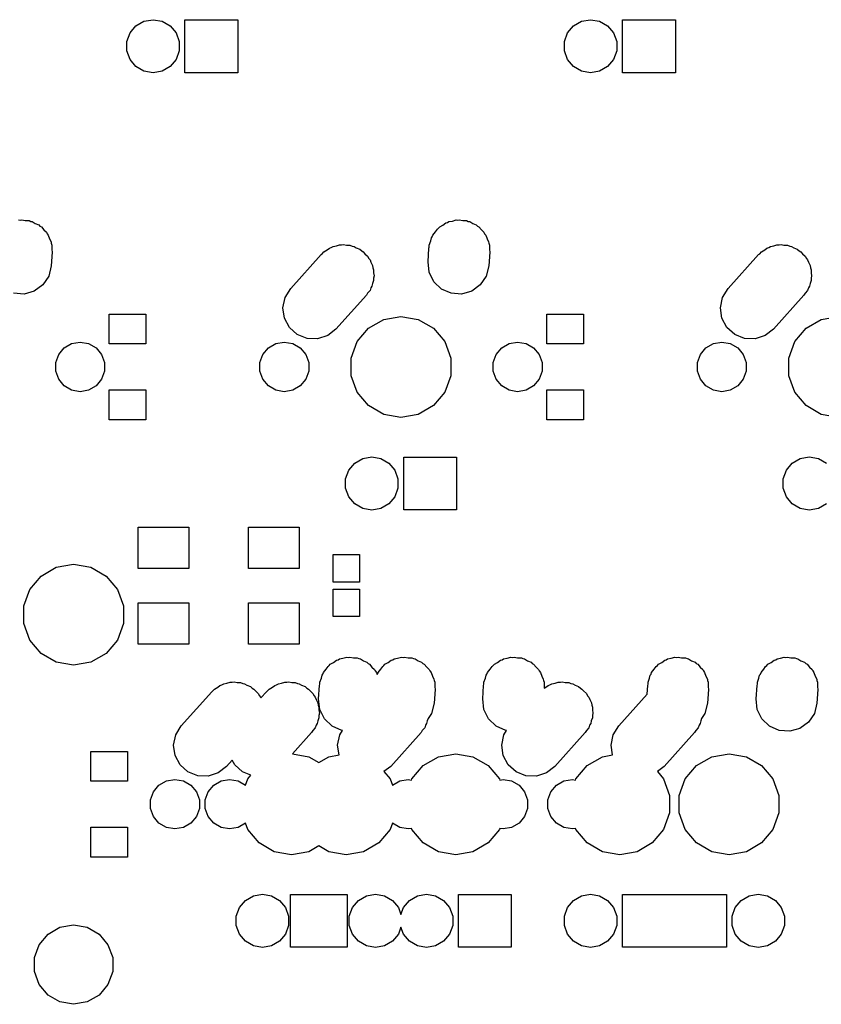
# Model space of a CAD drawing. Extents: x 50 to 349, y -142 to -48.
# Tile 11 of 22: x 160 to 195, y -142 to -99. Entities that reach past the tile are written whole.
import ezdxf

# ---------------------------------------------------------------- set-up
doc = ezdxf.new("R2010")
doc.units = 0
doc.header["$MEASUREMENT"] = 0
doc.layers.add('BLACK', color=7, linetype='CONTINUOUS')

msp = doc.modelspace()

# ---------------------------------------------------------------- linework, layer by layer
at = {"layer": 'Black'}
for p, q in [((164.416, -99.7515), (164.674, -99.4438)), ((164.674, -99.4438), (165.022, -99.2429)), ((165.022, -99.2429), (165.417, -99.1731)), ((165.417, -99.1731), (165.813, -99.2429)), ((165.813, -99.2429), (166.161, -99.4438)), ((166.161, -99.4438), (166.419, -99.7515)), ((166.805, -101.483), (166.805, -99.1775)), ((166.805, -99.1775), (169.11, -99.1775)), ((169.11, -99.1775), (169.11, -101.483)), ((183.466, -99.7515), (183.724, -99.4438)), ((183.724, -99.4438), (184.072, -99.2429)), ((184.072, -99.2429), (184.468, -99.1731)), ((184.468, -99.1731), (184.863, -99.2429)), ((184.863, -99.2429), (185.211, -99.4438)), ((185.211, -99.4438), (185.469, -99.7515)), ((185.855, -101.483), (185.855, -99.1775)), ((185.855, -99.1775), (188.16, -99.1775)), ((188.16, -99.1775), (188.16, -101.483)), ((164.278, -100.129), (164.416, -99.7515)), ((166.419, -99.7515), (166.557, -100.129)), ((183.328, -100.129), (183.466, -99.7515)), ((185.469, -99.7515), (185.607, -100.129)), ((164.278, -100.531), (164.278, -100.129)), ((166.557, -100.129), (166.557, -100.531)), ((183.328, -100.531), (183.328, -100.129)), ((185.607, -100.129), (185.607, -100.531)), ((164.416, -100.908), (164.278, -100.531)), ((166.557, -100.531), (166.419, -100.908)), ((183.466, -100.908), (183.328, -100.531)), ((185.607, -100.531), (185.469, -100.908)), ((164.674, -101.216), (164.416, -100.908)), ((165.022, -101.417), (164.674, -101.216)), ((166.161, -101.216), (165.813, -101.417)), ((166.419, -100.908), (166.161, -101.216)), ((183.724, -101.216), (183.466, -100.908)), ((184.072, -101.417), (183.724, -101.216)), ((185.211, -101.216), (184.863, -101.417)), ((185.469, -100.908), (185.211, -101.216)), ((165.417, -101.487), (165.022, -101.417)), ((165.813, -101.417), (165.417, -101.487)), ((169.11, -101.483), (166.805, -101.483)), ((184.468, -101.487), (184.072, -101.417)), ((184.863, -101.417), (184.468, -101.487)), ((188.16, -101.483), (185.855, -101.483)), ((159.563, -107.896), (159.638, -107.901)), ((159.638, -107.901), (159.702, -107.89)), ((159.702, -107.89), (159.851, -107.916)), ((159.851, -107.916), (160.022, -107.928)), ((160.022, -107.928), (160.091, -107.958)), ((160.091, -107.958), (160.157, -107.97)), ((160.157, -107.97), (160.291, -108.047)), ((160.291, -108.047), (160.443, -108.115)), ((178.04, -108.119), (178.171, -108.023)), ((178.171, -108.023), (178.239, -108.004)), ((178.239, -108.004), (178.298, -107.97)), ((178.298, -107.97), (178.449, -107.943)), ((178.449, -107.943), (178.613, -107.896)), ((178.613, -107.896), (178.688, -107.901)), ((178.688, -107.901), (178.752, -107.89)), ((178.752, -107.89), (178.901, -107.916)), ((178.901, -107.916), (179.072, -107.928)), ((179.072, -107.928), (179.141, -107.958)), ((179.141, -107.958), (179.207, -107.97)), ((179.207, -107.97), (179.341, -108.047)), ((179.341, -108.047), (179.493, -108.115)), ((160.443, -108.115), (160.495, -108.165)), ((160.495, -108.165), (160.557, -108.201)), ((160.557, -108.201), (160.663, -108.327)), ((160.663, -108.327), (160.774, -108.434)), ((160.774, -108.434), (160.804, -108.495)), ((160.804, -108.495), (160.854, -108.555)), ((177.601, -108.555), (177.716, -108.417)), ((177.716, -108.417), (177.799, -108.294)), ((177.799, -108.294), (177.851, -108.256)), ((177.851, -108.256), (177.898, -108.201)), ((177.898, -108.201), (178.04, -108.119)), ((179.493, -108.115), (179.545, -108.165)), ((179.545, -108.165), (179.607, -108.201)), ((179.607, -108.201), (179.713, -108.327)), ((179.713, -108.327), (179.824, -108.434)), ((179.824, -108.434), (179.854, -108.495)), ((179.854, -108.495), (179.904, -108.555)), ((160.854, -108.555), (160.916, -108.724)), ((160.916, -108.724), (160.976, -108.847)), ((160.976, -108.847), (160.983, -108.907)), ((160.983, -108.907), (161.012, -108.989)), ((177.443, -108.989), (177.511, -108.802)), ((177.511, -108.802), (177.542, -108.676)), ((177.542, -108.676), (177.574, -108.629)), ((177.574, -108.629), (177.601, -108.555)), ((179.904, -108.555), (179.966, -108.724)), ((179.966, -108.724), (180.026, -108.847)), ((180.026, -108.847), (180.033, -108.907)), ((180.033, -108.907), (180.062, -108.989)), ((161.025, -109.305), (160.984, -109.897)), ((161.012, -108.989), (161.012, -109.188)), ((161.012, -109.188), (161.025, -109.305)), ((172.732, -109.409), (172.786, -109.366)), ((172.786, -109.366), (172.858, -109.281)), ((172.858, -109.281), (172.998, -109.2)), ((172.998, -109.2), (173.094, -109.125)), ((173.094, -109.125), (173.173, -109.099)), ((173.173, -109.099), (173.258, -109.05)), ((173.258, -109.05), (173.398, -109.025)), ((173.398, -109.025), (173.532, -108.982)), ((173.532, -108.982), (173.628, -108.985)), ((173.628, -108.985), (173.713, -108.97)), ((173.713, -108.97), (173.836, -108.992)), ((173.836, -108.992), (173.992, -108.997)), ((173.992, -108.997), (174.09, -109.037)), ((174.09, -109.037), (174.167, -109.05)), ((174.167, -109.05), (174.267, -109.108)), ((174.267, -109.108), (174.419, -109.169)), ((174.419, -109.169), (174.502, -109.243)), ((174.502, -109.243), (174.567, -109.281)), ((174.567, -109.281), (174.639, -109.366)), ((174.639, -109.366), (174.761, -109.476)), ((177.39, -109.715), (177.431, -109.123)), ((177.431, -109.123), (177.443, -109.076)), ((177.443, -109.076), (177.443, -108.989)), ((180.075, -109.305), (180.034, -109.897)), ((180.062, -108.989), (180.062, -109.188)), ((180.062, -109.188), (180.075, -109.305)), ((191.782, -109.409), (191.836, -109.366)), ((191.836, -109.366), (191.908, -109.281)), ((191.908, -109.281), (192.048, -109.2)), ((192.048, -109.2), (192.144, -109.125)), ((192.144, -109.125), (192.223, -109.099)), ((192.223, -109.099), (192.308, -109.05)), ((192.308, -109.05), (192.448, -109.025)), ((192.448, -109.025), (192.582, -108.982)), ((192.582, -108.982), (192.678, -108.985)), ((192.678, -108.985), (192.762, -108.97)), ((192.762, -108.97), (192.886, -108.992)), ((192.886, -108.992), (193.042, -108.997)), ((193.042, -108.997), (193.14, -109.037)), ((193.14, -109.037), (193.217, -109.05)), ((193.217, -109.05), (193.317, -109.108)), ((193.317, -109.108), (193.469, -109.169)), ((193.469, -109.169), (193.552, -109.243)), ((193.552, -109.243), (193.617, -109.281)), ((193.617, -109.281), (193.689, -109.366)), ((193.689, -109.366), (193.811, -109.476)), ((171.41, -110.882), (172.732, -109.409)), ((174.761, -109.476), (174.814, -109.575)), ((174.814, -109.575), (174.864, -109.635)), ((174.864, -109.635), (174.904, -109.743)), ((174.904, -109.743), (174.978, -109.882)), ((177.439, -110.173), (177.39, -109.715)), ((190.46, -110.882), (191.782, -109.409)), ((193.811, -109.476), (193.864, -109.575)), ((193.864, -109.575), (193.914, -109.635)), ((193.914, -109.635), (193.954, -109.743)), ((193.954, -109.743), (194.028, -109.882)), ((160.984, -109.897), (160.873, -110.344)), ((174.978, -109.882), (174.993, -109.988)), ((174.993, -109.988), (175.022, -110.069)), ((175.022, -110.069), (175.022, -110.195)), ((175.022, -110.195), (175.043, -110.337)), ((177.641, -110.586), (177.439, -110.173)), ((180.034, -109.897), (179.923, -110.344)), ((194.028, -109.882), (194.043, -109.988)), ((194.043, -109.988), (194.072, -110.069)), ((194.072, -110.069), (194.072, -110.195)), ((194.072, -110.195), (194.093, -110.337)), ((160.873, -110.344), (160.616, -110.726)), ((175.022, -110.531), (174.974, -110.665)), ((175.043, -110.337), (175.022, -110.434)), ((175.022, -110.434), (175.022, -110.531)), ((177.972, -110.905), (177.641, -110.586)), ((179.923, -110.344), (179.666, -110.726)), ((194.072, -110.531), (194.024, -110.665)), ((194.093, -110.337), (194.072, -110.434)), ((194.072, -110.434), (194.072, -110.531)), ((159.802, -111.124), (159.343, -111.092)), ((160.244, -110.997), (159.802, -111.124)), ((160.616, -110.726), (160.244, -110.997)), ((171.167, -111.272), (171.41, -110.882)), ((174.76, -111.09), (174.705, -111.178)), ((174.864, -110.965), (174.76, -111.09)), ((174.902, -110.861), (174.864, -110.965)), ((174.948, -110.788), (174.902, -110.861)), ((174.974, -110.665), (174.948, -110.788)), ((178.393, -111.092), (177.972, -110.905)), ((178.852, -111.124), (178.393, -111.092)), ((179.294, -110.997), (178.852, -111.124)), ((179.666, -110.726), (179.294, -110.997)), ((190.217, -111.272), (190.46, -110.882)), ((193.81, -111.09), (193.755, -111.178)), ((193.914, -110.965), (193.81, -111.09)), ((193.952, -110.861), (193.914, -110.965)), ((193.998, -110.788), (193.952, -110.861)), ((194.024, -110.665), (193.998, -110.788)), ((171.072, -111.723), (171.167, -111.272)), ((174.705, -111.178), (173.383, -112.651)), ((190.122, -111.723), (190.217, -111.272)), ((193.755, -111.178), (192.433, -112.651)), ((171.137, -112.178), (171.072, -111.723)), ((190.187, -112.178), (190.122, -111.723)), ((163.506, -113.3), (163.506, -112)), ((163.506, -112), (165.106, -112)), ((165.106, -112), (165.106, -113.3)), ((171.354, -112.584), (171.137, -112.178)), ((174.797, -112.613), (175.459, -112.231)), ((175.459, -112.231), (176.213, -112.098)), ((176.213, -112.098), (176.966, -112.231)), ((176.966, -112.231), (177.628, -112.613)), ((182.556, -113.3), (182.556, -112)), ((182.556, -112), (184.156, -112)), ((184.156, -112), (184.156, -113.3)), ((190.404, -112.584), (190.187, -112.178)), ((193.847, -112.613), (194.509, -112.231)), ((194.509, -112.231), (195.262, -112.098)), ((171.696, -112.891), (171.354, -112.584)), ((173.383, -112.651), (173.021, -112.935)), ((174.305, -113.199), (174.797, -112.613)), ((177.628, -112.613), (178.12, -113.199)), ((190.746, -112.891), (190.404, -112.584)), ((192.433, -112.651), (192.071, -112.935)), ((193.355, -113.199), (193.847, -112.613)), ((161.873, -113.286), (162.243, -113.221)), ((162.243, -113.221), (162.612, -113.286)), ((170.763, -113.286), (171.132, -113.221)), ((171.132, -113.221), (171.502, -113.286)), ((172.123, -113.063), (171.696, -112.891)), ((172.583, -113.078), (172.123, -113.063)), ((173.021, -112.935), (172.583, -113.078)), ((174.044, -113.918), (174.305, -113.199)), ((178.12, -113.199), (178.381, -113.918)), ((180.923, -113.286), (181.292, -113.221)), ((181.292, -113.221), (181.662, -113.286)), ((189.813, -113.286), (190.183, -113.221)), ((190.183, -113.221), (190.552, -113.286)), ((191.173, -113.063), (190.746, -112.891)), ((191.633, -113.078), (191.173, -113.063)), ((192.071, -112.935), (191.633, -113.078)), ((193.094, -113.918), (193.355, -113.199)), ((161.308, -113.76), (161.549, -113.473)), ((161.549, -113.473), (161.873, -113.286)), ((162.612, -113.286), (162.936, -113.473)), ((162.936, -113.473), (163.177, -113.76)), ((165.106, -113.3), (163.506, -113.3)), ((170.198, -113.76), (170.439, -113.473)), ((170.439, -113.473), (170.763, -113.286)), ((171.502, -113.286), (171.826, -113.473)), ((171.826, -113.473), (172.067, -113.76)), ((180.358, -113.76), (180.599, -113.473)), ((180.599, -113.473), (180.923, -113.286)), ((181.662, -113.286), (181.986, -113.473)), ((181.986, -113.473), (182.227, -113.76)), ((184.156, -113.3), (182.556, -113.3)), ((189.248, -113.76), (189.489, -113.473)), ((189.489, -113.473), (189.813, -113.286)), ((190.552, -113.286), (190.876, -113.473)), ((190.876, -113.473), (191.117, -113.76)), ((161.18, -114.113), (161.308, -113.76)), ((163.177, -113.76), (163.305, -114.113)), ((170.07, -114.113), (170.198, -113.76)), ((172.067, -113.76), (172.195, -114.113)), ((174.044, -114.682), (174.044, -113.918)), ((178.381, -113.918), (178.381, -114.682)), ((180.23, -114.113), (180.358, -113.76)), ((182.227, -113.76), (182.355, -114.113)), ((189.12, -114.113), (189.248, -113.76)), ((191.117, -113.76), (191.245, -114.113)), ((193.094, -114.682), (193.094, -113.918)), ((161.18, -114.487), (161.18, -114.113)), ((161.308, -114.84), (161.18, -114.487)), ((163.305, -114.487), (163.177, -114.84)), ((163.305, -114.113), (163.305, -114.487)), ((170.07, -114.487), (170.07, -114.113)), ((170.198, -114.84), (170.07, -114.487)), ((172.195, -114.487), (172.067, -114.84)), ((172.195, -114.113), (172.195, -114.487)), ((180.23, -114.487), (180.23, -114.113)), ((180.358, -114.84), (180.23, -114.487)), ((182.355, -114.487), (182.227, -114.84)), ((182.355, -114.113), (182.355, -114.487)), ((189.12, -114.487), (189.12, -114.113)), ((189.248, -114.84), (189.12, -114.487)), ((191.245, -114.487), (191.117, -114.84)), ((191.245, -114.113), (191.245, -114.487)), ((161.549, -115.127), (161.308, -114.84)), ((163.177, -114.84), (162.936, -115.127)), ((170.439, -115.127), (170.198, -114.84)), ((172.067, -114.84), (171.826, -115.127)), ((174.305, -115.401), (174.044, -114.682)), ((178.381, -114.682), (178.12, -115.401)), ((180.599, -115.127), (180.358, -114.84)), ((182.227, -114.84), (181.986, -115.127)), ((189.489, -115.127), (189.248, -114.84)), ((191.117, -114.84), (190.876, -115.127)), ((193.355, -115.401), (193.094, -114.682)), ((161.873, -115.314), (161.549, -115.127)), ((162.243, -115.379), (161.873, -115.314)), ((162.612, -115.314), (162.243, -115.379)), ((162.936, -115.127), (162.612, -115.314)), ((163.506, -116.6), (163.506, -115.3)), ((163.506, -115.3), (165.106, -115.3)), ((165.106, -115.3), (165.106, -116.6)), ((170.763, -115.314), (170.439, -115.127)), ((171.132, -115.379), (170.763, -115.314)), ((171.502, -115.314), (171.132, -115.379)), ((171.826, -115.127), (171.502, -115.314)), ((180.923, -115.314), (180.599, -115.127)), ((181.292, -115.379), (180.923, -115.314)), ((181.662, -115.314), (181.292, -115.379)), ((181.986, -115.127), (181.662, -115.314)), ((182.556, -116.6), (182.556, -115.3)), ((182.556, -115.3), (184.156, -115.3)), ((184.156, -115.3), (184.156, -116.6)), ((189.813, -115.314), (189.489, -115.127)), ((190.183, -115.379), (189.813, -115.314)), ((190.552, -115.314), (190.183, -115.379)), ((190.876, -115.127), (190.552, -115.314)), ((174.797, -115.987), (174.305, -115.401)), ((178.12, -115.401), (177.628, -115.987)), ((193.847, -115.987), (193.355, -115.401)), ((175.459, -116.369), (174.797, -115.987)), ((177.628, -115.987), (176.966, -116.369)), ((194.509, -116.369), (193.847, -115.987)), ((165.106, -116.6), (163.506, -116.6)), ((176.213, -116.502), (175.459, -116.369)), ((176.966, -116.369), (176.213, -116.502)), ((184.156, -116.6), (182.556, -116.6)), ((195.262, -116.502), (194.509, -116.369)), ((174.199, -118.494), (174.547, -118.293)), ((174.547, -118.293), (174.942, -118.223)), ((174.942, -118.223), (175.338, -118.293)), ((175.338, -118.293), (175.686, -118.494)), ((176.33, -120.532), (176.33, -118.227)), ((176.33, -118.227), (178.635, -118.227)), ((178.635, -118.227), (178.635, -120.532)), ((193.249, -118.494), (193.597, -118.293)), ((193.597, -118.293), (193.992, -118.223)), ((193.992, -118.223), (194.388, -118.293)), ((194.388, -118.293), (194.736, -118.494)), ((173.803, -119.179), (173.941, -118.802)), ((173.941, -118.802), (174.199, -118.494)), ((175.686, -118.494), (175.944, -118.802)), ((175.944, -118.802), (176.082, -119.179)), ((192.853, -119.179), (192.991, -118.802)), ((192.991, -118.802), (193.249, -118.494)), ((173.803, -119.581), (173.803, -119.179)), ((176.082, -119.179), (176.082, -119.581)), ((192.853, -119.581), (192.853, -119.179)), ((173.941, -119.958), (173.803, -119.581)), ((176.082, -119.581), (175.944, -119.958)), ((192.991, -119.958), (192.853, -119.581)), ((174.199, -120.266), (173.941, -119.958)), ((175.944, -119.958), (175.686, -120.266)), ((193.249, -120.266), (192.991, -119.958)), ((174.547, -120.467), (174.199, -120.266)), ((174.942, -120.537), (174.547, -120.467)), ((175.338, -120.467), (174.942, -120.537)), ((175.686, -120.266), (175.338, -120.467)), ((193.597, -120.467), (193.249, -120.266)), ((193.992, -120.537), (193.597, -120.467)), ((194.388, -120.467), (193.992, -120.537)), ((194.736, -120.266), (194.388, -120.467)), ((178.635, -120.532), (176.33, -120.532)), ((164.775, -123.075), (164.775, -121.275)), ((164.775, -121.275), (166.975, -121.275)), ((166.975, -121.275), (166.975, -123.075)), ((169.575, -123.075), (169.575, -121.275)), ((169.575, -121.275), (171.775, -121.275)), ((171.775, -121.275), (171.775, -123.075)), ((173.256, -123.675), (173.256, -122.475)), ((173.256, -122.475), (174.406, -122.475)), ((174.406, -122.475), (174.406, -123.675)), ((160.541, -123.408), (161.204, -123.026)), ((161.204, -123.026), (161.957, -122.893)), ((161.957, -122.893), (162.71, -123.026)), ((162.71, -123.026), (163.372, -123.408)), ((166.975, -123.075), (164.775, -123.075)), ((171.775, -123.075), (169.575, -123.075)), ((160.05, -123.994), (160.541, -123.408)), ((163.372, -123.408), (163.864, -123.994)), ((174.406, -123.675), (173.256, -123.675)), ((159.788, -124.713), (160.05, -123.994)), ((163.864, -123.994), (164.126, -124.713)), ((173.256, -125.175), (173.256, -123.975)), ((173.256, -123.975), (174.406, -123.975)), ((174.406, -123.975), (174.406, -125.175)), ((159.788, -125.477), (159.788, -124.713)), ((164.126, -124.713), (164.126, -125.477)), ((164.775, -126.375), (164.775, -124.575)), ((164.775, -124.575), (166.975, -124.575)), ((166.975, -124.575), (166.975, -126.375)), ((169.575, -126.375), (169.575, -124.575)), ((169.575, -124.575), (171.775, -124.575)), ((171.775, -124.575), (171.775, -126.375)), ((174.406, -125.175), (173.256, -125.175)), ((160.05, -126.196), (159.788, -125.477)), ((164.126, -125.477), (163.864, -126.196)), ((160.541, -126.782), (160.05, -126.196)), ((163.864, -126.196), (163.372, -126.782)), ((166.975, -126.375), (164.775, -126.375)), ((171.775, -126.375), (169.575, -126.375)), ((161.204, -127.164), (160.541, -126.782)), ((163.372, -126.782), (162.71, -127.164)), ((173.687, -126.993), (173.851, -126.946)), ((173.851, -126.946), (173.925, -126.951)), ((173.925, -126.951), (173.99, -126.94)), ((173.99, -126.94), (174.138, -126.966)), ((176.068, -126.993), (176.232, -126.946)), ((176.232, -126.946), (176.306, -126.951)), ((176.306, -126.951), (176.371, -126.94)), ((176.371, -126.94), (176.519, -126.966)), ((180.83, -126.993), (180.994, -126.946)), ((180.994, -126.946), (181.069, -126.951)), ((181.069, -126.951), (181.134, -126.94)), ((181.134, -126.94), (181.282, -126.966)), ((187.974, -126.993), (188.138, -126.946)), ((188.138, -126.946), (188.213, -126.951)), ((188.213, -126.951), (188.278, -126.94)), ((188.278, -126.94), (188.426, -126.966)), ((192.737, -126.993), (192.901, -126.946)), ((192.901, -126.946), (192.975, -126.951)), ((192.975, -126.951), (193.04, -126.94)), ((193.04, -126.94), (193.188, -126.966)), ((161.957, -127.297), (161.204, -127.164)), ((162.71, -127.164), (161.957, -127.297)), ((172.954, -127.467), (173.036, -127.344)), ((173.036, -127.344), (173.089, -127.306)), ((173.089, -127.306), (173.135, -127.251)), ((173.135, -127.251), (173.277, -127.169)), ((173.277, -127.169), (173.408, -127.073)), ((173.408, -127.073), (173.477, -127.054)), ((173.477, -127.054), (173.535, -127.02)), ((173.535, -127.02), (173.687, -126.993)), ((174.138, -126.966), (174.31, -126.978)), ((174.31, -126.978), (174.379, -127.008)), ((174.379, -127.008), (174.445, -127.02)), ((174.445, -127.02), (174.578, -127.097)), ((174.578, -127.097), (174.73, -127.165)), ((174.73, -127.165), (174.783, -127.215)), ((174.783, -127.215), (174.845, -127.251)), ((174.845, -127.251), (174.95, -127.377)), ((174.95, -127.377), (175.062, -127.484)), ((175.335, -127.467), (175.418, -127.344)), ((175.418, -127.344), (175.47, -127.306)), ((175.47, -127.306), (175.516, -127.251)), ((175.516, -127.251), (175.658, -127.169)), ((175.658, -127.169), (175.79, -127.073)), ((175.79, -127.073), (175.858, -127.054)), ((175.858, -127.054), (175.916, -127.02)), ((175.916, -127.02), (176.068, -126.993)), ((176.519, -126.966), (176.691, -126.978)), ((176.691, -126.978), (176.76, -127.008)), ((176.76, -127.008), (176.826, -127.02)), ((176.826, -127.02), (176.959, -127.097)), ((176.959, -127.097), (177.112, -127.165)), ((177.112, -127.165), (177.164, -127.215)), ((177.164, -127.215), (177.226, -127.251)), ((177.226, -127.251), (177.332, -127.377)), ((177.332, -127.377), (177.443, -127.484)), ((180.097, -127.467), (180.18, -127.344)), ((180.18, -127.344), (180.233, -127.306)), ((180.233, -127.306), (180.279, -127.251)), ((180.279, -127.251), (180.421, -127.169)), ((180.421, -127.169), (180.552, -127.073)), ((180.552, -127.073), (180.62, -127.054)), ((180.62, -127.054), (180.679, -127.02)), ((180.679, -127.02), (180.83, -126.993)), ((181.282, -126.966), (181.453, -126.978)), ((181.453, -126.978), (181.522, -127.008)), ((181.522, -127.008), (181.589, -127.02)), ((181.589, -127.02), (181.722, -127.097)), ((181.722, -127.097), (181.874, -127.165)), ((181.874, -127.165), (181.926, -127.215)), ((181.926, -127.215), (181.989, -127.251)), ((181.989, -127.251), (182.094, -127.377)), ((182.094, -127.377), (182.205, -127.484)), ((187.241, -127.467), (187.324, -127.344)), ((187.324, -127.344), (187.376, -127.306)), ((187.376, -127.306), (187.423, -127.251)), ((187.423, -127.251), (187.565, -127.169)), ((187.565, -127.169), (187.696, -127.073)), ((187.696, -127.073), (187.764, -127.054)), ((187.764, -127.054), (187.823, -127.02)), ((187.823, -127.02), (187.974, -126.993)), ((188.426, -126.966), (188.597, -126.978)), ((188.597, -126.978), (188.666, -127.008)), ((188.666, -127.008), (188.732, -127.02)), ((188.732, -127.02), (188.866, -127.097)), ((188.866, -127.097), (189.018, -127.165)), ((189.018, -127.165), (189.07, -127.215)), ((189.07, -127.215), (189.132, -127.251)), ((189.132, -127.251), (189.238, -127.377)), ((189.238, -127.377), (189.349, -127.484)), ((192.004, -127.467), (192.086, -127.344)), ((192.086, -127.344), (192.139, -127.306)), ((192.139, -127.306), (192.185, -127.251)), ((192.185, -127.251), (192.327, -127.169)), ((192.327, -127.169), (192.458, -127.073)), ((192.458, -127.073), (192.527, -127.054)), ((192.527, -127.054), (192.585, -127.02)), ((192.585, -127.02), (192.737, -126.993)), ((193.188, -126.966), (193.36, -126.978)), ((193.36, -126.978), (193.429, -127.008)), ((193.429, -127.008), (193.495, -127.02)), ((193.495, -127.02), (193.628, -127.097)), ((193.628, -127.097), (193.78, -127.165)), ((193.78, -127.165), (193.833, -127.215)), ((193.833, -127.215), (193.895, -127.251)), ((193.895, -127.251), (194, -127.377)), ((194, -127.377), (194.112, -127.484)), ((172.748, -127.852), (172.779, -127.726)), ((172.779, -127.726), (172.811, -127.679)), ((172.811, -127.679), (172.838, -127.605)), ((172.838, -127.605), (172.954, -127.467)), ((175.062, -127.484), (175.091, -127.545)), ((175.091, -127.545), (175.142, -127.605)), ((175.142, -127.605), (175.177, -127.702)), ((175.177, -127.702), (175.192, -127.679)), ((175.192, -127.679), (175.219, -127.605)), ((175.219, -127.605), (175.335, -127.467)), ((177.443, -127.484), (177.473, -127.545)), ((177.473, -127.545), (177.523, -127.605)), ((177.523, -127.605), (177.585, -127.774)), ((177.585, -127.774), (177.645, -127.897)), ((179.892, -127.852), (179.923, -127.726)), ((179.923, -127.726), (179.955, -127.679)), ((179.955, -127.679), (179.982, -127.605)), ((179.982, -127.605), (180.097, -127.467)), ((182.205, -127.484), (182.235, -127.545)), ((182.235, -127.545), (182.286, -127.605)), ((182.286, -127.605), (182.347, -127.774)), ((182.347, -127.774), (182.407, -127.897)), ((187.036, -127.852), (187.067, -127.726)), ((187.067, -127.726), (187.099, -127.679)), ((187.099, -127.679), (187.126, -127.605)), ((187.126, -127.605), (187.241, -127.467)), ((189.349, -127.484), (189.379, -127.545)), ((189.379, -127.545), (189.429, -127.605)), ((189.429, -127.605), (189.491, -127.774)), ((189.491, -127.774), (189.551, -127.897)), ((191.798, -127.852), (191.829, -127.726)), ((191.829, -127.726), (191.861, -127.679)), ((191.861, -127.679), (191.888, -127.605)), ((191.888, -127.605), (192.004, -127.467)), ((194.112, -127.484), (194.141, -127.545)), ((194.141, -127.545), (194.192, -127.605)), ((194.192, -127.605), (194.253, -127.774)), ((194.253, -127.774), (194.314, -127.897)), ((168.236, -128.25), (168.332, -128.175)), ((168.332, -128.175), (168.411, -128.149)), ((168.411, -128.149), (168.495, -128.1)), ((168.495, -128.1), (168.635, -128.075)), ((168.635, -128.075), (168.769, -128.032)), ((168.769, -128.032), (168.865, -128.035)), ((168.865, -128.035), (168.95, -128.02)), ((168.95, -128.02), (169.074, -128.042)), ((169.074, -128.042), (169.229, -128.047)), ((169.229, -128.047), (169.328, -128.087)), ((169.328, -128.087), (169.405, -128.1)), ((169.405, -128.1), (169.504, -128.158)), ((169.504, -128.158), (169.656, -128.219)), ((169.656, -128.219), (169.739, -128.293)), ((170.617, -128.25), (170.713, -128.175)), ((170.713, -128.175), (170.792, -128.149)), ((170.792, -128.149), (170.876, -128.1)), ((170.876, -128.1), (171.017, -128.075)), ((171.017, -128.075), (171.15, -128.032)), ((171.15, -128.032), (171.247, -128.035)), ((171.247, -128.035), (171.331, -128.02)), ((171.331, -128.02), (171.455, -128.042)), ((171.455, -128.042), (171.61, -128.047)), ((171.61, -128.047), (171.709, -128.087)), ((171.709, -128.087), (171.786, -128.1)), ((171.786, -128.1), (171.886, -128.158)), ((171.886, -128.158), (172.037, -128.219)), ((172.037, -128.219), (172.12, -128.293)), ((172.628, -128.765), (172.669, -128.173)), ((172.669, -128.173), (172.68, -128.126)), ((172.68, -128.039), (172.748, -127.852)), ((172.68, -128.126), (172.68, -128.039)), ((177.645, -127.897), (177.651, -127.957)), ((177.651, -127.957), (177.681, -128.039)), ((177.681, -128.039), (177.681, -128.238)), ((177.681, -128.238), (177.694, -128.355)), ((179.771, -128.765), (179.812, -128.173)), ((179.812, -128.173), (179.824, -128.126)), ((179.824, -128.039), (179.892, -127.852)), ((179.824, -128.126), (179.824, -128.039)), ((182.407, -127.897), (182.414, -127.957)), ((182.414, -127.957), (182.444, -128.039)), ((182.444, -128.039), (182.444, -128.238)), ((182.444, -128.238), (182.449, -128.293)), ((182.523, -128.25), (182.619, -128.175)), ((182.619, -128.175), (182.698, -128.149)), ((182.698, -128.149), (182.783, -128.1)), ((182.783, -128.1), (182.923, -128.075)), ((182.923, -128.075), (183.057, -128.032)), ((183.057, -128.032), (183.153, -128.035)), ((183.153, -128.035), (183.237, -128.02)), ((183.237, -128.02), (183.361, -128.042)), ((183.361, -128.042), (183.517, -128.047)), ((183.517, -128.047), (183.615, -128.087)), ((183.615, -128.087), (183.692, -128.1)), ((183.692, -128.1), (183.792, -128.158)), ((183.792, -128.158), (183.944, -128.219)), ((183.944, -128.219), (184.027, -128.293)), ((186.929, -128.559), (186.956, -128.173)), ((186.956, -128.173), (186.968, -128.126)), ((186.968, -128.039), (187.036, -127.852)), ((186.968, -128.126), (186.968, -128.039)), ((189.551, -127.897), (189.558, -127.957)), ((189.558, -127.957), (189.587, -128.039)), ((189.587, -128.039), (189.587, -128.238)), ((189.587, -128.238), (189.6, -128.355)), ((191.678, -128.765), (191.719, -128.173)), ((191.719, -128.173), (191.73, -128.126)), ((191.73, -128.039), (191.798, -127.852)), ((191.73, -128.126), (191.73, -128.039)), ((194.314, -127.897), (194.32, -127.957)), ((194.32, -127.957), (194.35, -128.039)), ((194.35, -128.039), (194.35, -128.238)), ((194.35, -128.238), (194.362, -128.355)), ((166.648, -129.932), (167.97, -128.459)), ((167.97, -128.459), (168.024, -128.416)), ((168.024, -128.416), (168.095, -128.331)), ((168.095, -128.331), (168.236, -128.25)), ((169.739, -128.293), (169.805, -128.331)), ((169.805, -128.331), (169.876, -128.416)), ((169.876, -128.416), (169.999, -128.526)), ((169.999, -128.526), (170.051, -128.625)), ((170.051, -128.625), (170.102, -128.685)), ((170.115, -128.721), (170.351, -128.459)), ((170.351, -128.459), (170.405, -128.416)), ((170.405, -128.416), (170.476, -128.331)), ((170.476, -128.331), (170.617, -128.25)), ((172.12, -128.293), (172.186, -128.331)), ((172.186, -128.331), (172.258, -128.416)), ((172.258, -128.416), (172.38, -128.526)), ((172.38, -128.526), (172.433, -128.625)), ((172.433, -128.625), (172.483, -128.685)), ((177.694, -128.355), (177.653, -128.947)), ((182.449, -128.293), (182.523, -128.25)), ((184.027, -128.293), (184.092, -128.331)), ((184.092, -128.331), (184.164, -128.416)), ((184.164, -128.416), (184.286, -128.526)), ((184.286, -128.526), (184.339, -128.625)), ((184.339, -128.625), (184.389, -128.685)), ((185.698, -129.932), (186.929, -128.559)), ((189.6, -128.355), (189.559, -128.947)), ((194.362, -128.355), (194.321, -128.947)), ((170.102, -128.685), (170.115, -128.721)), ((172.483, -128.685), (172.522, -128.793)), ((172.522, -128.793), (172.597, -128.932)), ((172.597, -128.932), (172.612, -129.038)), ((172.612, -129.038), (172.641, -129.119)), ((172.676, -129.223), (172.628, -128.765)), ((177.653, -128.947), (177.542, -129.394)), ((179.82, -129.223), (179.771, -128.765)), ((184.389, -128.685), (184.429, -128.793)), ((184.429, -128.793), (184.503, -128.932)), ((184.503, -128.932), (184.518, -129.038)), ((184.518, -129.038), (184.547, -129.119)), ((189.559, -128.947), (189.448, -129.394)), ((191.726, -129.223), (191.678, -128.765)), ((194.321, -128.947), (194.211, -129.394)), ((172.641, -129.119), (172.641, -129.245)), ((172.641, -129.245), (172.661, -129.387)), ((172.661, -129.387), (172.641, -129.484)), ((172.641, -129.484), (172.641, -129.581)), ((172.878, -129.636), (172.676, -129.223)), ((177.542, -129.394), (177.389, -129.621)), ((180.022, -129.636), (179.82, -129.223)), ((184.547, -129.119), (184.547, -129.245)), ((184.547, -129.245), (184.568, -129.387)), ((184.568, -129.387), (184.547, -129.484)), ((184.547, -129.484), (184.547, -129.581)), ((189.448, -129.394), (189.295, -129.621)), ((191.928, -129.636), (191.726, -129.223)), ((194.211, -129.394), (193.954, -129.776)), ((166.405, -130.322), (166.648, -129.932)), ((172.521, -129.911), (172.483, -130.015)), ((172.567, -129.838), (172.521, -129.911)), ((172.592, -129.715), (172.567, -129.838)), ((172.641, -129.581), (172.592, -129.715)), ((173.21, -129.955), (172.878, -129.636)), ((173.63, -130.142), (173.21, -129.955)), ((177.284, -129.911), (177.246, -130.015)), ((177.329, -129.838), (177.284, -129.911)), ((177.355, -129.715), (177.329, -129.838)), ((177.389, -129.621), (177.355, -129.715)), ((180.353, -129.955), (180.022, -129.636)), ((180.774, -130.142), (180.353, -129.955)), ((184.427, -129.911), (184.389, -130.015)), ((184.473, -129.838), (184.427, -129.911)), ((184.499, -129.715), (184.473, -129.838)), ((184.547, -129.581), (184.499, -129.715)), ((185.455, -130.322), (185.698, -129.932)), ((189.19, -129.911), (189.152, -130.015)), ((189.235, -129.838), (189.19, -129.911)), ((189.261, -129.715), (189.235, -129.838)), ((189.295, -129.621), (189.261, -129.715)), ((192.26, -129.955), (191.928, -129.636)), ((192.68, -130.142), (192.26, -129.955)), ((193.954, -129.776), (193.582, -130.047)), ((166.31, -130.773), (166.405, -130.322)), ((172.323, -130.228), (171.492, -131.155)), ((172.379, -130.14), (172.323, -130.228)), ((172.483, -130.015), (172.379, -130.14)), ((173.454, -130.773), (173.548, -130.322)), ((173.548, -130.322), (173.659, -130.144)), ((173.659, -130.144), (173.63, -130.142)), ((177.086, -130.228), (175.764, -131.701)), ((177.141, -130.14), (177.086, -130.228)), ((177.246, -130.015), (177.141, -130.14)), ((180.597, -130.773), (180.692, -130.322)), ((180.692, -130.322), (180.803, -130.144)), ((180.803, -130.144), (180.774, -130.142)), ((184.23, -130.228), (182.908, -131.701)), ((184.285, -130.14), (184.23, -130.228)), ((184.389, -130.015), (184.285, -130.14)), ((185.36, -130.773), (185.455, -130.322)), ((188.992, -130.228), (187.67, -131.701)), ((189.047, -130.14), (188.992, -130.228)), ((189.152, -130.015), (189.047, -130.14)), ((193.139, -130.174), (192.68, -130.142)), ((193.582, -130.047), (193.139, -130.174)), ((166.375, -131.228), (166.31, -130.773)), ((173.515, -131.203), (173.454, -130.773)), ((180.662, -131.228), (180.597, -130.773)), ((185.421, -131.203), (185.36, -130.773)), ((162.713, -132.35), (162.713, -131.05)), ((162.713, -131.05), (164.312, -131.05)), ((164.312, -131.05), (164.312, -132.35)), ((166.591, -131.634), (166.375, -131.228)), ((171.492, -131.155), (172.203, -131.281)), ((173.078, -131.281), (173.515, -131.203)), ((177.841, -131.281), (178.594, -131.148)), ((178.594, -131.148), (179.347, -131.281)), ((180.879, -131.634), (180.662, -131.228)), ((184.984, -131.281), (185.421, -131.203)), ((189.747, -131.281), (190.5, -131.148)), ((190.5, -131.148), (191.253, -131.281)), ((166.934, -131.941), (166.591, -131.634)), ((168.864, -131.43), (168.62, -131.701)), ((168.973, -131.634), (168.864, -131.43)), ((169.315, -131.941), (168.973, -131.634)), ((172.203, -131.281), (172.641, -131.533)), ((172.641, -131.533), (173.078, -131.281)), ((176.687, -132.249), (177.178, -131.663)), ((177.178, -131.663), (177.841, -131.281)), ((179.347, -131.281), (180.009, -131.663)), ((180.009, -131.663), (180.501, -132.249)), ((181.221, -131.941), (180.879, -131.634)), ((183.83, -132.249), (184.322, -131.663)), ((184.322, -131.663), (184.984, -131.281)), ((188.593, -132.249), (189.084, -131.663)), ((189.084, -131.663), (189.747, -131.281)), ((191.253, -131.281), (191.916, -131.663)), ((191.916, -131.663), (192.407, -132.249)), ((167.361, -132.113), (166.934, -131.941)), ((168.258, -131.985), (167.821, -132.128)), ((168.62, -131.701), (168.258, -131.985)), ((169.678, -132.087), (169.315, -131.941)), ((169.543, -132.249), (169.678, -132.087)), ((175.764, -131.701), (175.472, -131.931)), ((175.472, -131.931), (175.738, -132.249)), ((181.648, -132.113), (181.221, -131.941)), ((182.546, -131.985), (182.108, -132.128)), ((182.908, -131.701), (182.546, -131.985)), ((187.67, -131.701), (187.378, -131.931)), ((187.378, -131.931), (187.645, -132.249)), ((164.312, -132.35), (162.713, -132.35)), ((165.435, -132.81), (165.676, -132.523)), ((165.676, -132.523), (166.001, -132.336)), ((166.001, -132.336), (166.37, -132.271)), ((166.37, -132.271), (166.739, -132.336)), ((166.739, -132.336), (167.064, -132.523)), ((167.064, -132.523), (167.305, -132.81)), ((167.821, -132.128), (167.361, -132.113)), ((167.817, -132.81), (168.058, -132.523)), ((168.058, -132.523), (168.382, -132.336)), ((168.382, -132.336), (168.751, -132.271)), ((168.751, -132.271), (169.12, -132.336)), ((169.12, -132.336), (169.443, -132.522)), ((169.443, -132.522), (169.543, -132.249)), ((175.738, -132.249), (175.838, -132.522)), ((175.838, -132.522), (176.161, -132.336)), ((176.161, -132.336), (176.53, -132.271)), ((176.53, -132.271), (176.67, -132.295)), ((176.67, -132.295), (176.687, -132.249)), ((180.501, -132.249), (180.518, -132.295)), ((180.518, -132.295), (180.657, -132.271)), ((180.657, -132.271), (181.027, -132.336)), ((181.027, -132.336), (181.351, -132.523)), ((181.351, -132.523), (181.592, -132.81)), ((182.108, -132.128), (181.648, -132.113)), ((182.739, -132.81), (182.98, -132.523)), ((182.98, -132.523), (183.305, -132.336)), ((183.305, -132.336), (183.674, -132.271)), ((183.674, -132.271), (183.813, -132.295)), ((183.813, -132.295), (183.83, -132.249)), ((187.645, -132.249), (187.906, -132.968)), ((188.331, -132.968), (188.593, -132.249)), ((192.407, -132.249), (192.669, -132.968)), ((165.307, -133.163), (165.435, -132.81)), ((167.305, -132.81), (167.433, -133.163)), ((167.689, -133.163), (167.817, -132.81)), ((181.592, -132.81), (181.72, -133.163)), ((182.611, -133.163), (182.739, -132.81)), ((165.307, -133.537), (165.307, -133.163)), ((167.433, -133.163), (167.433, -133.537)), ((167.689, -133.537), (167.689, -133.163)), ((181.72, -133.163), (181.72, -133.537)), ((182.611, -133.537), (182.611, -133.163)), ((187.906, -132.968), (187.906, -133.732)), ((188.331, -133.732), (188.331, -132.968)), ((192.669, -132.968), (192.669, -133.732)), ((165.435, -133.89), (165.307, -133.537)), ((167.433, -133.537), (167.305, -133.89)), ((167.817, -133.89), (167.689, -133.537)), ((181.72, -133.537), (181.592, -133.89)), ((182.739, -133.89), (182.611, -133.537)), ((187.906, -133.732), (187.645, -134.451)), ((188.593, -134.451), (188.331, -133.732)), ((192.669, -133.732), (192.407, -134.451)), ((165.676, -134.177), (165.435, -133.89)), ((166.001, -134.364), (165.676, -134.177)), ((167.064, -134.177), (166.739, -134.364)), ((167.305, -133.89), (167.064, -134.177)), ((168.058, -134.177), (167.817, -133.89)), ((168.382, -134.364), (168.058, -134.177)), ((169.443, -134.178), (169.12, -134.364)), ((169.543, -134.451), (169.443, -134.178)), ((175.838, -134.178), (175.738, -134.451)), ((176.161, -134.364), (175.838, -134.178)), ((181.351, -134.177), (181.027, -134.364)), ((181.592, -133.89), (181.351, -134.177)), ((182.98, -134.177), (182.739, -133.89)), ((183.305, -134.364), (182.98, -134.177)), ((162.713, -135.65), (162.713, -134.35)), ((162.713, -134.35), (164.312, -134.35)), ((164.312, -134.35), (164.312, -135.65)), ((166.37, -134.429), (166.001, -134.364)), ((166.739, -134.364), (166.37, -134.429)), ((168.751, -134.429), (168.382, -134.364)), ((169.12, -134.364), (168.751, -134.429)), ((170.034, -135.037), (169.543, -134.451)), ((175.738, -134.451), (175.247, -135.037)), ((176.53, -134.429), (176.161, -134.364)), ((176.67, -134.405), (176.53, -134.429)), ((176.687, -134.451), (176.67, -134.405)), ((177.178, -135.037), (176.687, -134.451)), ((180.501, -134.451), (180.009, -135.037)), ((180.518, -134.405), (180.501, -134.451)), ((180.657, -134.429), (180.518, -134.405)), ((181.027, -134.364), (180.657, -134.429)), ((183.674, -134.429), (183.305, -134.364)), ((183.813, -134.405), (183.674, -134.429)), ((183.83, -134.451), (183.813, -134.405)), ((184.322, -135.037), (183.83, -134.451)), ((187.645, -134.451), (187.153, -135.037)), ((189.084, -135.037), (188.593, -134.451)), ((192.407, -134.451), (191.916, -135.037)), ((170.697, -135.419), (170.034, -135.037)), ((175.247, -135.037), (174.584, -135.419)), ((177.841, -135.419), (177.178, -135.037)), ((180.009, -135.037), (179.347, -135.419)), ((184.984, -135.419), (184.322, -135.037)), ((187.153, -135.037), (186.491, -135.419)), ((189.747, -135.419), (189.084, -135.037)), ((191.916, -135.037), (191.253, -135.419)), ((171.45, -135.552), (170.697, -135.419)), ((172.203, -135.419), (171.45, -135.552)), ((172.641, -135.167), (172.203, -135.419)), ((173.078, -135.419), (172.641, -135.167)), ((173.831, -135.552), (173.078, -135.419)), ((174.584, -135.419), (173.831, -135.552)), ((178.594, -135.552), (177.841, -135.419)), ((179.347, -135.419), (178.594, -135.552)), ((185.737, -135.552), (184.984, -135.419)), ((186.491, -135.419), (185.737, -135.552)), ((190.5, -135.552), (189.747, -135.419)), ((191.253, -135.419), (190.5, -135.552)), ((164.312, -135.65), (162.713, -135.65)), ((169.178, -137.852), (169.436, -137.544)), ((169.436, -137.544), (169.784, -137.343)), ((169.784, -137.343), (170.18, -137.273)), ((170.18, -137.273), (170.576, -137.343)), ((170.576, -137.343), (170.924, -137.544)), ((170.924, -137.544), (171.182, -137.852)), ((171.409, -137.278), (173.714, -137.278)), ((171.409, -139.582), (171.409, -137.278)), ((173.714, -137.278), (173.873, -137.278)), ((173.873, -137.278), (173.873, -139.582)), ((174.099, -137.852), (174.358, -137.544)), ((174.358, -137.544), (174.706, -137.343)), ((174.706, -137.343), (175.101, -137.273)), ((175.101, -137.273), (175.497, -137.343)), ((175.497, -137.343), (175.845, -137.544)), ((175.845, -137.544), (176.103, -137.852)), ((176.322, -137.852), (176.58, -137.544)), ((176.58, -137.544), (176.928, -137.343)), ((176.928, -137.343), (177.324, -137.273)), ((177.324, -137.273), (177.719, -137.343)), ((177.719, -137.343), (178.067, -137.544)), ((178.067, -137.544), (178.326, -137.852)), ((178.711, -139.582), (178.711, -137.278)), ((178.711, -137.278), (181.016, -137.278)), ((181.016, -137.278), (181.016, -139.582)), ((183.466, -137.852), (183.724, -137.544)), ((183.724, -137.544), (184.072, -137.343)), ((184.072, -137.343), (184.468, -137.273)), ((184.468, -137.273), (184.863, -137.343)), ((184.863, -137.343), (185.211, -137.544)), ((185.211, -137.544), (185.469, -137.852)), ((185.855, -137.278), (188.16, -137.278)), ((185.855, -139.582), (185.855, -137.278)), ((188.16, -137.278), (190.382, -137.278)), ((190.382, -137.278), (190.382, -139.582)), ((190.768, -137.852), (191.026, -137.544)), ((191.026, -137.544), (191.374, -137.343)), ((191.374, -137.343), (191.77, -137.273)), ((191.77, -137.273), (192.166, -137.343)), ((192.166, -137.343), (192.514, -137.544)), ((192.514, -137.544), (192.772, -137.852)), ((169.041, -138.229), (169.178, -137.852)), ((171.182, -137.852), (171.319, -138.229)), ((173.962, -138.229), (174.099, -137.852)), ((176.103, -137.852), (176.213, -138.152)), ((176.213, -138.152), (176.322, -137.852)), ((178.326, -137.852), (178.463, -138.229)), ((183.328, -138.229), (183.466, -137.852)), ((185.469, -137.852), (185.607, -138.229)), ((190.631, -138.229), (190.768, -137.852)), ((192.772, -137.852), (192.909, -138.229)), ((169.041, -138.631), (169.041, -138.229)), ((171.319, -138.229), (171.319, -138.631)), ((173.962, -138.631), (173.962, -138.229)), ((178.463, -138.229), (178.463, -138.631)), ((183.328, -138.631), (183.328, -138.229)), ((185.607, -138.229), (185.607, -138.631)), ((190.631, -138.631), (190.631, -138.229)), ((192.909, -138.229), (192.909, -138.631)), ((160.844, -139.009), (161.365, -138.709)), ((161.365, -138.709), (161.957, -138.604)), ((161.957, -138.604), (162.549, -138.709)), ((162.549, -138.709), (163.069, -139.009)), ((169.178, -139.008), (169.041, -138.631)), ((171.319, -138.631), (171.182, -139.008)), ((174.099, -139.008), (173.962, -138.631)), ((176.213, -138.708), (176.103, -139.008)), ((176.322, -139.008), (176.213, -138.708)), ((178.463, -138.631), (178.326, -139.008)), ((183.466, -139.008), (183.328, -138.631)), ((185.607, -138.631), (185.469, -139.008)), ((190.768, -139.008), (190.631, -138.631)), ((192.909, -138.631), (192.772, -139.008)), ((160.458, -139.47), (160.844, -139.009)), ((163.069, -139.009), (163.455, -139.47)), ((169.436, -139.316), (169.178, -139.008)), ((169.784, -139.517), (169.436, -139.316)), ((170.924, -139.316), (170.576, -139.517)), ((171.182, -139.008), (170.924, -139.316)), ((174.358, -139.316), (174.099, -139.008)), ((174.706, -139.517), (174.358, -139.316)), ((175.845, -139.316), (175.497, -139.517)), ((176.103, -139.008), (175.845, -139.316)), ((176.58, -139.316), (176.322, -139.008)), ((176.928, -139.517), (176.58, -139.316)), ((178.067, -139.316), (177.719, -139.517)), ((178.326, -139.008), (178.067, -139.316)), ((183.724, -139.316), (183.466, -139.008)), ((184.072, -139.517), (183.724, -139.316)), ((185.211, -139.316), (184.863, -139.517)), ((185.469, -139.008), (185.211, -139.316)), ((191.026, -139.316), (190.768, -139.008)), ((191.374, -139.517), (191.026, -139.316)), ((192.514, -139.316), (192.166, -139.517)), ((192.772, -139.008), (192.514, -139.316)), ((160.252, -140.034), (160.458, -139.47)), ((163.455, -139.47), (163.661, -140.034)), ((170.18, -139.587), (169.784, -139.517)), ((170.576, -139.517), (170.18, -139.587)), ((171.567, -139.582), (171.409, -139.582)), ((173.873, -139.582), (171.567, -139.582)), ((175.101, -139.587), (174.706, -139.517)), ((175.497, -139.517), (175.101, -139.587)), ((177.324, -139.587), (176.928, -139.517)), ((177.719, -139.517), (177.324, -139.587)), ((181.016, -139.582), (178.711, -139.582)), ((184.468, -139.587), (184.072, -139.517)), ((184.863, -139.517), (184.468, -139.587)), ((188.077, -139.582), (185.855, -139.582)), ((188.16, -139.582), (188.077, -139.582)), ((190.382, -139.582), (188.16, -139.582)), ((191.77, -139.587), (191.374, -139.517)), ((192.166, -139.517), (191.77, -139.587)), ((160.252, -140.636), (160.252, -140.034)), ((163.661, -140.034), (163.661, -140.636)), ((160.458, -141.2), (160.252, -140.636)), ((163.661, -140.636), (163.455, -141.2)), ((160.844, -141.661), (160.458, -141.2)), ((163.455, -141.2), (163.069, -141.661)), ((161.365, -141.961), (160.844, -141.661)), ((161.957, -142.066), (161.365, -141.961)), ((162.549, -141.961), (161.957, -142.066)), ((163.069, -141.661), (162.549, -141.961))]:
    msp.add_line(p, q, dxfattribs=at)

doc.saveas('drawing.dxf')
